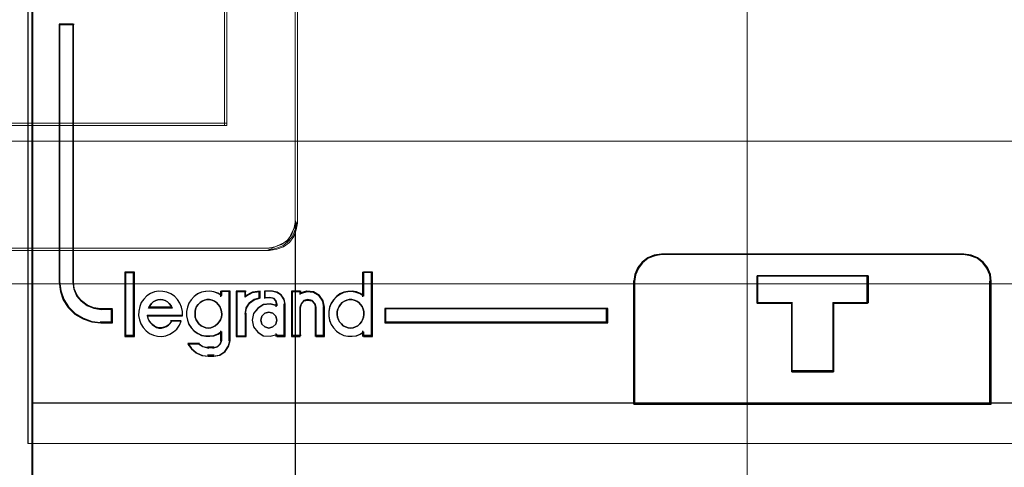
# Model space of a CAD drawing. Header units: millimetres. Extents: x -1290 to 1795, y -4192 to -1311.
# Tile 55 of 256: x 529.2 to 536.39, y -3288.4 to -3285.12. Entities that reach past the tile are written whole.
import ezdxf

# ---------------------------------------------------------------- set-up
doc = ezdxf.new("R2010")
doc.units = ezdxf.units.MM
doc.layers.add('45', color=7, linetype='Continuous')
doc.layers.add('Aparatura', color=7, linetype='Continuous', lineweight=13)

# ---------------------------------------------------------------- blocks, each defined once
blk = doc.blocks.new('*U33')
at = {"layer": '45', "color": 7}
for points in [[(79.039055, -226.499965), (6.964233, -226.499965), (6.964233, -308.565404), (79.039055, -308.565404), (79.039055, -226.499965)], [(9.909719, -286.828463), (9.909719, -286.337047), (9.493635, -286.337047), (9.231445, -286.292875), (8.992054, -286.199008), (8.775463, -286.033362), (8.615869, -285.840109), (8.507573, -285.59164), (8.479074, -285.332128), (8.479074, -275.912391), (7.960394, -275.912391), (7.960394, -285.332128), (8.011692, -285.674463), (8.114288, -285.983669), (8.296681, -286.259745), (8.541772, -286.502693), (8.83816, -286.67386), (9.163048, -286.789813), (9.493635, -286.828463), (9.909719, -286.828463)], [(28.967586, -289.794143), (42.021607, -289.794143), (42.021607, -285.30263), (41.993666, -285.053101), (41.88749, -284.803573), (41.731021, -284.609495), (41.524257, -284.443143), (41.283965, -284.348876), (41.02132, -284.310061), (29.973461, -284.310061), (29.710816, -284.348876), (29.470523, -284.443143), (29.26376, -284.609495), (29.107291, -284.803573), (29.001115, -285.053101), (28.967586, -285.30263), (28.967586, -289.794143)], [(28.989086, -289.772587), (42.000107, -289.772587), (42.000107, -285.316382), (41.972258, -285.068815), (41.866432, -284.821249), (41.710478, -284.628696), (41.504396, -284.463652), (41.264895, -284.370127), (41.003115, -284.331616), (29.991647, -284.331616), (29.729867, -284.370127), (29.490366, -284.463652), (29.284284, -284.628696), (29.12833, -284.821249), (29.022504, -285.068815), (28.989086, -285.316382), (28.989086, -289.772587)], [(10.690881, -287.302685), (10.690881, -284.996245), (10.388091, -284.996245), (10.388091, -287.302685), (10.690881, -287.302685)], [(36.259555, -286.098989), (36.259555, -288.610386), (34.733478, -288.610386), (34.733478, -286.098989), (33.466439, -286.098989), (33.466439, -285.102226), (37.520962, -285.102226), (37.520962, -286.098989), (36.259555, -286.098989)], [(34.733478, -286.098989), (34.733478, -288.610386), (36.259555, -288.610386), (36.259555, -286.098989), (37.520962, -286.098989), (37.520962, -285.102226), (33.466439, -285.102226), (33.466439, -286.098989), (34.733478, -286.098989)], [(34.74154, -286.108806), (34.74154, -288.590627), (36.251432, -288.590627), (36.251432, -286.108806), (37.499462, -286.108806), (37.499462, -285.123781), (33.487939, -285.123781), (33.487939, -286.108806), (34.74154, -286.108806)], [(28.014424, -286.294964), (19.867754, -286.294964), (19.867754, -286.828463), (28.014424, -286.828463), (28.014424, -286.294964)]]:
    blk.add_lwpolyline(points, close=True, dxfattribs=at)
at = {"layer": '45', "color": 139}
for points in [[(79.039055, -226.499965), (6.964233, -226.499965), (6.964233, -308.565404), (79.039055, -308.565404), (79.039055, -226.499965)], [(13.413075, -287.015278), (13.506456, -287.003805), (13.594001, -286.975124), (13.669872, -286.929234), (13.745744, -286.866136), (13.81578, -286.791565), (13.856634, -286.716994), (13.891652, -286.619478), (13.903324, -286.521962), (13.891652, -286.412974), (13.868307, -286.32693), (13.833289, -286.229415), (13.780762, -286.154844), (13.716563, -286.080273), (13.640691, -286.028647), (13.553146, -285.994229), (13.453929, -285.97702), (13.366385, -285.97702), (13.27884, -285.994229), (13.191296, -286.028647), (13.115424, -286.080273), (13.039552, -286.154844), (12.987025, -286.229415), (12.952008, -286.32693), (12.928662, -286.412974), (12.928662, -286.521962), (12.940335, -286.619478), (12.975353, -286.716994), (13.016207, -286.791565), (13.07457, -286.866136), (13.150442, -286.929234), (13.237986, -286.975124), (13.325531, -287.003805), (13.413075, -287.015278)], [(18.620556, -287.015278), (18.708101, -287.003805), (18.795645, -286.975124), (18.88319, -286.929234), (18.947389, -286.866136), (19.011588, -286.791565), (19.052443, -286.716994), (19.08746, -286.619478), (19.099133, -286.521962), (19.099133, -286.412974), (19.075788, -286.32693), (19.034934, -286.229415), (18.976571, -286.154844), (18.912371, -286.080273), (18.836499, -286.028647), (18.748955, -285.994229), (18.66141, -285.97702), (18.562193, -285.97702), (18.474649, -285.994229), (18.387104, -286.028647), (18.311233, -286.080273), (18.247033, -286.154844), (18.194507, -286.229415), (18.147816, -286.32693), (18.124471, -286.412974), (18.124471, -286.521962), (18.136144, -286.619478), (18.171161, -286.716994), (18.212015, -286.791565), (18.282051, -286.866136), (18.34625, -286.929234), (18.433795, -286.975124), (18.521339, -287.003805), (18.620556, -287.015278)], [(15.924315, -286.724001), (15.876196, -286.581334), (15.773943, -286.46839), (15.629587, -286.438668), (15.485231, -286.46839), (15.370948, -286.581334), (15.334859, -286.724001), (15.370948, -286.872611), (15.485231, -286.973667), (15.629587, -287.015278), (15.773943, -286.973667), (15.876196, -286.872611), (15.924315, -286.724001)]]:
    blk.add_lwpolyline(points, close=True, dxfattribs=at)
at = {"layer": '45', "color": 254}
blk.add_lwpolyline([(79.017555, -226.521521), (6.985732, -226.521521), (6.985732, -308.543849), (79.017555, -308.543849), (79.017555, -226.521521)], close=True, dxfattribs=at)
at = {"layer": '45', "color": 139}
for points in [[(7.960394, -275.912391), (7.960394, -285.339336)], [(7.960394, -275.912391), (8.512225, -275.912391)], [(8.467434, -275.912391), (8.467434, -285.339336)], [(30.013914, -284.310061), (29.740706, -284.350312), (29.49075, -284.448064), (29.275671, -284.620568), (29.112909, -284.821823), (29.002463, -285.08058), (28.967586, -285.339336)], [(29.969123, -284.310061), (41.023653, -284.310061)], [(42.021607, -285.339336), (41.99253, -285.08058), (41.882038, -284.821823), (41.719207, -284.620568), (41.504038, -284.448064), (41.253976, -284.350312), (40.980653, -284.310061)], [(7.960394, -285.294429), (8.012006, -285.645389), (8.11523, -285.962385), (8.298738, -286.245417), (8.545328, -286.494485), (8.843529, -286.669965), (9.170403, -286.788839), (9.503012, -286.828463)], [(8.467434, -285.294429), (8.496523, -285.564406), (8.607062, -285.822895), (8.769962, -286.023941), (8.991041, -286.196267), (9.235391, -286.293918), (9.503012, -286.339872)], [(10.366591, -284.976485), (10.366591, -287.32424)], [(10.366591, -284.976485), (10.712381, -284.976485)], [(10.66759, -284.976485), (10.66759, -287.32424)], [(19.054341, -284.976485), (19.054341, -285.872835)], [(19.054341, -284.976485), (19.410881, -284.976485)], [(19.36609, -284.976485), (19.36609, -287.32424)], [(28.967586, -289.794143), (28.967586, -285.294429)], [(33.466439, -285.102226), (37.520962, -285.102226)], [(33.466439, -285.102226), (33.466439, -286.129705)], [(37.47617, -285.102226), (37.47617, -286.129705)], [(41.976815, -289.794143), (41.976815, -285.294429)], [(12.466415, -286.572458), (12.466415, -286.414188), (12.432046, -286.255918), (12.369036, -286.108953), (12.283113, -285.973293), (12.174278, -285.854591), (12.048258, -285.769803), (11.905054, -285.707626), (11.756122, -285.673711), (11.595733, -285.668058), (11.446801, -285.696321), (11.297868, -285.758498), (11.16612, -285.843286), (11.063013, -285.961988), (10.965634, -286.086343), (10.908353, -286.233308), (10.879712, -286.39723), (10.868256, -286.5555), (10.902625, -286.71377), (10.954178, -286.860735), (11.040101, -286.996395), (11.148936, -287.115098), (11.263499, -287.21119), (11.412432, -287.273368), (11.561364, -287.312935), (11.716025, -287.32424), (11.864957, -287.295978), (12.013889, -287.239453), (12.139909, -287.154665), (12.260201, -287.05292), (12.357579, -286.911608), (12.420589, -286.764643)], [(12.097333, -286.284187), (12.056319, -286.200996), (11.986008, -286.117805), (11.921557, -286.060211), (11.833669, -286.009017), (11.757499, -285.98342), (11.669611, -285.97702), (11.570004, -285.98342), (11.493835, -286.009017), (11.405947, -286.060211), (11.341495, -286.117805), (11.277044, -286.200996), (11.230171, -286.284187)], [(13.903324, -285.832033), (13.770645, -285.747218), (13.62066, -285.69633), (13.470675, -285.668058), (13.32069, -285.673712), (13.164936, -285.707638), (13.026489, -285.769836), (12.899578, -285.865959), (12.789974, -285.984699), (12.703444, -286.109094), (12.651526, -286.256106), (12.616914, -286.414427), (12.616914, -286.572748), (12.651526, -286.731068), (12.703444, -286.883735), (12.789974, -287.00813), (12.899578, -287.12687), (13.026489, -287.217339), (13.164936, -287.285191), (13.32069, -287.313462), (13.470675, -287.313462), (13.62066, -287.296499), (13.770645, -287.239956), (13.903324, -287.155142)], [(13.858533, -285.668058), (13.858533, -285.872835)], [(13.858533, -285.668058), (14.215073, -285.668058)], [(14.170281, -285.668058), (14.170281, -287.478721)], [(14.437239, -285.668058), (14.437239, -287.32424)], [(14.437239, -285.668058), (14.799153, -285.668058)], [(15.306193, -285.668058), (15.015117, -285.716732), (14.754362, -285.883613)], [(14.754362, -285.668058), (14.754362, -285.883613)], [(15.306193, -285.905169), (15.09395, -285.970452), (14.912028, -286.101018), (14.784682, -286.290931), (14.754362, -286.510519)], [(15.261401, -285.668058), (15.261401, -285.94828)], [(15.462067, -285.668058), (15.462067, -285.937502)], [(15.763066, -285.668058), (15.462067, -285.668058)], [(15.462067, -285.894391), (15.678858, -285.894391)], [(15.924315, -286.174613), (15.884735, -286.03776), (15.785787, -285.926975), (15.634066, -285.894391)], [(16.225313, -286.174613), (16.18866, -285.98164), (16.072591, -285.812788), (15.913759, -285.710271), (15.718274, -285.668058)], [(16.458229, -285.668058), (16.458229, -287.32424)], [(16.458229, -285.668058), (16.804019, -285.668058)], [(17.662223, -286.284187), (17.615314, -286.04129), (17.474588, -285.833939), (17.257634, -285.69768), (17.005499, -285.668058), (16.759227, -285.745074)], [(16.759227, -285.668058), (16.759227, -285.784817)], [(17.361225, -286.284187), (17.313065, -286.130604), (17.210725, -286.009017), (17.054206, -285.97702), (16.909727, -286.009017), (16.807387, -286.130604), (16.759227, -286.284187)], [(19.099133, -285.832033), (18.966454, -285.747218), (18.828006, -285.69633), (18.666484, -285.668058), (18.516499, -285.673712), (18.366513, -285.707638), (18.222297, -285.769836), (18.095387, -285.865959), (17.985782, -285.984699), (17.899252, -286.109094), (17.847334, -286.256106), (17.812722, -286.414427), (17.812722, -286.572748), (17.847334, -286.731068), (17.899252, -286.883735), (17.985782, -287.00813), (18.095387, -287.12687), (18.222297, -287.217339), (18.366513, -287.285191), (18.516499, -287.313462), (18.666484, -287.313462), (18.828006, -287.296499), (18.966454, -287.239956), (19.099133, -287.155142)], [(9.458221, -286.294964), (9.909719, -286.294964)], [(9.864927, -286.294964), (9.864927, -286.828463)], [(11.230171, -286.241076), (12.097333, -286.241076)], [(15.924315, -286.194311), (15.678532, -286.131502), (15.426897, -286.160051), (15.222078, -286.29138), (15.069927, -286.479809), (15.023111, -286.725337), (15.069927, -286.965155), (15.222078, -287.165004), (15.426897, -287.296333), (15.678532, -287.313462), (15.924315, -287.250653)], [(15.879523, -286.131502), (15.879523, -286.235687)], [(16.180522, -286.131502), (16.180522, -287.32424)], [(16.759227, -286.241076), (16.759227, -287.32424)], [(17.316433, -286.241076), (17.316433, -287.32424)], [(17.617432, -286.241076), (17.617432, -287.32424)], [(19.867754, -286.294964), (28.014424, -286.294964)], [(19.867754, -286.294964), (19.867754, -286.828463)], [(27.969632, -286.828463), (27.969632, -286.294964)], [(33.466439, -286.086594), (34.7636, -286.086594)], [(34.7206, -286.086594), (34.7206, -288.610386)], [(36.229176, -286.086594), (37.520962, -286.086594)], [(36.229176, -286.086594), (36.229176, -288.610386)], [(11.180004, -286.548242), (12.466415, -286.548242)], [(11.180004, -286.548242), (11.203424, -286.651354), (11.24441, -286.742335), (11.302961, -286.821185), (11.367367, -286.887904), (11.443483, -286.948558), (11.519599, -286.991016), (11.607426, -287.015278), (11.706962, -287.015278), (11.794789, -286.991016), (11.882615, -286.960689), (11.958731, -286.912166), (12.023137, -286.845446), (12.075833, -286.754465)], [(12.031042, -286.735056), (12.421623, -286.735056)], [(14.437239, -287.32424), (14.799153, -287.32424), (14.799153, -286.465612)], [(9.458221, -286.785352), (9.909719, -286.785352)], [(19.867754, -286.785352), (28.014424, -286.785352)], [(10.366591, -287.281129), (10.712381, -287.281129)], [(13.586201, -288.044554), (13.819782, -288.003047), (14.023417, -287.866668), (14.15518, -287.665065), (14.215073, -287.433814)], [(13.586201, -287.748165), (13.741527, -287.696843), (13.851549, -287.594197), (13.903324, -287.433814)], [(13.858533, -287.11587), (13.858533, -287.478721)], [(15.879523, -287.209277), (15.879523, -287.32424)], [(15.879523, -287.281129), (16.225313, -287.281129)], [(16.458229, -287.281129), (16.804019, -287.281129)], [(17.316433, -287.281129), (17.662223, -287.281129)], [(19.054341, -287.11587), (19.054341, -287.32424)], [(19.054341, -287.281129), (19.410881, -287.281129)], [(12.661705, -287.572129), (12.803178, -287.759887), (12.980019, -287.917362), (13.198122, -288.020327), (13.43391, -288.044554)], [(12.661705, -287.572129), (13.089912, -287.572129)], [(13.04512, -287.572129), (13.220703, -287.689486), (13.43391, -287.748165)], [(13.39091, -287.703258), (13.629201, -287.703258)], [(13.629201, -288.001443), (13.39091, -288.001443)], [(34.7206, -288.567275), (36.273968, -288.567275)], [(6.964233, -289.749236), (79.039055, -289.749236)]]:
    blk.add_lwpolyline(points, dxfattribs=at)
at = {"layer": '45', "color": 1}
for points in [[(9.909719, -286.828463), (9.909719, -286.337047), (9.493635, -286.337047), (9.231445, -286.292875), (8.992054, -286.199008), (8.775463, -286.033362), (8.615869, -285.840109), (8.507573, -285.59164), (8.479074, -285.332128), (8.479074, -275.912391), (7.960394, -275.912391), (7.960394, -285.332128), (8.011692, -285.674463), (8.114288, -285.983669), (8.296681, -286.259745), (8.541772, -286.502693), (8.83816, -286.67386), (9.163048, -286.789813), (9.493635, -286.828463), (9.909719, -286.828463)], [(9.888219, -286.808704), (9.888219, -286.319067), (9.481313, -286.319067), (9.224907, -286.275054), (8.990797, -286.181528), (8.778983, -286.016482), (8.62291, -285.823928), (8.517003, -285.576358), (8.489133, -285.317786), (8.489133, -275.93215), (7.981894, -275.93215), (7.981894, -285.317786), (8.032061, -285.658881), (8.132394, -285.966968), (8.310763, -286.242045), (8.550447, -286.484113), (8.840298, -286.654661), (9.158018, -286.770193), (9.481313, -286.808704), (9.888219, -286.808704)], [(28.014424, -286.294964), (19.867754, -286.294964), (19.867754, -286.828463), (28.014424, -286.828463), (28.014424, -286.294964)]]:
    blk.add_lwpolyline(points, close=True, dxfattribs=at)
at = {"layer": '45', "color": 59}
for points in [[(28.967586, -289.794143), (42.021607, -289.794143), (42.021607, -285.30263), (41.993666, -285.053101), (41.88749, -284.803573), (41.731021, -284.609495), (41.524257, -284.443143), (41.283965, -284.348876), (41.02132, -284.310061), (29.973461, -284.310061), (29.710816, -284.348876), (29.470523, -284.443143), (29.26376, -284.609495), (29.107291, -284.803573), (29.001115, -285.053101), (28.967586, -285.30263), (28.967586, -289.794143)], [(10.712381, -287.32424), (10.712381, -284.976485), (10.366591, -284.976485), (10.366591, -287.32424), (10.712381, -287.32424)], [(17.898645, -286.119545), (17.847091, -286.265229), (17.812722, -286.42212), (17.812722, -286.57901), (17.847091, -286.735901), (17.898645, -286.887188), (17.984567, -287.010459), (18.093403, -287.128127), (18.219422, -287.217779), (18.362627, -287.285018), (18.511559, -287.313034), (18.660491, -287.313034), (18.82088, -287.296224), (18.958356, -287.240192), (19.090104, -287.156143), (19.090104, -287.32424), (19.410881, -287.32424), (19.410881, -284.976485), (19.090104, -284.976485), (19.090104, -285.844987), (18.958356, -285.760938), (18.82088, -285.710509), (18.660491, -285.682493), (18.511559, -285.688096), (18.362627, -285.721715), (18.219422, -285.783351), (18.093403, -285.878606), (17.984567, -285.996274), (17.898645, -286.119545)], [(36.259555, -286.098989), (36.259555, -288.610386), (34.733478, -288.610386), (34.733478, -286.098989), (33.466439, -286.098989), (33.466439, -285.102226), (37.520962, -285.102226), (37.520962, -286.098989), (36.259555, -286.098989)], [(34.733478, -286.098989), (34.733478, -288.610386), (36.259555, -288.610386), (36.259555, -286.098989), (37.520962, -286.098989), (37.520962, -285.102226), (33.466439, -285.102226), (33.466439, -286.098989), (34.733478, -286.098989)], [(34.74154, -286.108806), (34.74154, -288.590627), (36.251432, -288.590627), (36.251432, -286.108806), (37.499462, -286.108806), (37.499462, -285.123781), (33.487939, -285.123781), (33.487939, -286.108806), (34.74154, -286.108806)], [(10.879712, -286.39723), (10.868256, -286.5555), (10.902625, -286.71377), (10.954178, -286.860735), (11.040101, -286.996395), (11.148936, -287.115098), (11.263499, -287.21119), (11.412432, -287.273368), (11.561364, -287.312935), (11.716025, -287.32424), (11.864957, -287.295978), (12.013889, -287.239453), (12.139909, -287.154665), (12.260201, -287.05292), (12.357579, -286.911608), (12.420589, -286.764643), (12.065443, -286.764643), (12.013889, -286.84943), (11.950879, -286.911608), (11.876413, -286.956828), (11.790491, -286.98509), (11.704568, -287.0077), (11.607189, -287.0077), (11.521267, -286.98509), (11.446801, -286.945523), (11.372334, -286.888998), (11.309325, -286.82682), (11.252043, -286.753338), (11.211946, -286.66855), (11.189033, -286.572458), (12.466415, -286.572458), (12.466415, -286.414188), (12.432046, -286.255918), (12.369036, -286.108953), (12.283113, -285.973293), (12.174278, -285.854591), (12.048258, -285.769803), (11.905054, -285.707626), (11.756122, -285.673711), (11.595733, -285.668058), (11.446801, -285.696321), (11.297868, -285.758498), (11.16612, -285.843286), (11.063013, -285.961988), (10.965634, -286.086343), (10.908353, -286.233308), (10.879712, -286.39723)], [(12.056319, -286.200996), (12.097333, -286.284187), (11.230171, -286.284187), (11.277044, -286.200996), (11.341495, -286.117805), (11.405947, -286.060211), (11.493835, -286.009017), (11.570004, -285.98342), (11.669611, -285.97702), (11.757499, -285.98342), (11.833669, -286.009017), (11.921557, -286.060211), (11.986008, -286.117805), (12.056319, -286.200996)], [(12.097333, -286.284187), (11.230171, -286.284187), (11.277044, -286.200996), (11.341495, -286.117805), (11.405947, -286.060211), (11.493835, -286.009017), (11.570004, -285.98342), (11.669611, -285.97702), (11.757499, -285.98342), (11.833669, -286.009017), (11.921557, -286.060211), (11.986008, -286.117805), (12.056319, -286.200996), (12.097333, -286.284187)], [(12.651283, -286.250972), (12.616914, -286.40791), (12.616914, -286.564849), (12.651283, -286.721787), (12.702836, -286.873121), (12.788759, -286.996429), (12.897594, -287.114133), (13.023614, -287.203812), (13.16109, -287.271072), (13.31575, -287.299096), (13.464683, -287.299096), (13.613615, -287.282281), (13.762548, -287.226232), (13.894296, -287.142158), (13.894296, -287.467245), (13.84847, -287.607368), (13.751091, -287.697047), (13.613615, -287.741887), (13.413129, -287.741887), (13.218372, -287.697047), (13.057983, -287.607368), (12.662739, -287.607368), (12.800215, -287.781121), (12.97206, -287.92685), (13.184003, -288.022134), (13.413129, -288.044554), (13.613615, -288.044554), (13.837014, -288.005319), (14.031772, -287.876405), (14.157791, -287.685837), (14.215073, -287.467245), (14.215073, -285.668058), (13.894296, -285.668058), (13.894296, -285.830601), (13.762548, -285.746527), (13.613615, -285.696083), (13.464683, -285.668058), (13.31575, -285.673663), (13.16109, -285.707293), (13.023614, -285.768947), (12.897594, -285.864231), (12.788759, -285.981935), (12.702836, -286.105244), (12.651283, -286.250972)], [(13.27884, -285.994229), (13.366385, -285.97702), (13.453929, -285.97702), (13.553146, -285.994229), (13.640691, -286.028647), (13.716563, -286.080273), (13.780762, -286.154844), (13.833289, -286.229415), (13.868307, -286.32693), (13.891652, -286.412974), (13.903324, -286.521962), (13.891652, -286.619478), (13.856634, -286.716994), (13.81578, -286.791565), (13.745744, -286.866136), (13.669872, -286.929234), (13.594001, -286.975124), (13.506456, -287.003805), (13.413075, -287.015278), (13.325531, -287.003805), (13.237986, -286.975124), (13.150442, -286.929234), (13.07457, -286.866136), (13.016207, -286.791565), (12.975353, -286.716994), (12.940335, -286.619478), (12.928662, -286.521962), (12.928662, -286.412974), (12.952008, -286.32693), (12.987025, -286.229415), (13.039552, -286.154844), (13.115424, -286.080273), (13.191296, -286.028647), (13.27884, -285.994229)], [(13.039552, -286.154844), (13.115424, -286.080273), (13.191296, -286.028647), (13.27884, -285.994229), (13.366385, -285.97702), (13.453929, -285.97702), (13.553146, -285.994229), (13.640691, -286.028647), (13.716563, -286.080273), (13.780762, -286.154844), (13.833289, -286.229415), (13.868307, -286.32693), (13.891652, -286.412974), (13.903324, -286.521962), (13.891652, -286.619478), (13.856634, -286.716994), (13.81578, -286.791565), (13.745744, -286.866136), (13.669872, -286.929234), (13.594001, -286.975124), (13.506456, -287.003805), (13.413075, -287.015278), (13.325531, -287.003805), (13.237986, -286.975124), (13.150442, -286.929234), (13.07457, -286.866136), (13.016207, -286.791565), (12.975353, -286.716994), (12.940335, -286.619478), (12.928662, -286.521962), (12.928662, -286.412974), (12.952008, -286.32693), (12.987025, -286.229415), (13.039552, -286.154844)], [(14.437239, -285.668058), (14.437239, -287.32424), (14.771903, -287.32424), (14.771903, -286.48767), (14.80126, -286.278528), (14.924557, -286.097648), (15.100697, -285.973293), (15.306193, -285.911116), (15.306193, -285.668058), (15.02437, -285.707626), (14.771903, -285.843286), (14.771903, -285.668058), (14.437239, -285.668058)], [(14.458738, -285.689614), (14.458738, -287.302685), (14.776842, -287.302685), (14.776842, -286.487891), (14.804746, -286.284193), (14.921943, -286.108021), (15.089366, -285.986903), (15.284693, -285.926344), (15.284693, -285.689614), (15.016816, -285.728151), (14.776842, -285.86028), (14.776842, -285.689614), (14.458738, -285.689614)], [(15.219625, -286.301138), (15.069349, -286.48767), (15.023111, -286.730728), (15.069349, -286.968133), (15.219625, -287.16597), (15.421918, -287.295978), (15.670451, -287.312935), (15.913203, -287.250758), (15.913203, -287.32424), (16.225313, -287.32424), (16.225313, -286.142868), (16.190634, -285.961988), (16.080818, -285.803718), (15.930543, -285.707626), (15.745588, -285.668058), (15.479717, -285.668058), (15.479717, -285.899811), (15.658891, -285.899811), (15.791827, -285.928073), (15.878524, -286.024166), (15.913203, -286.142868), (15.913203, -286.205045), (15.670451, -286.142868), (15.421918, -286.17113), (15.219625, -286.301138)], [(16.458229, -285.668058), (16.458229, -287.32424), (16.770804, -287.32424), (16.770804, -286.255918), (16.817112, -286.120258), (16.915515, -286.012861), (17.054438, -285.984598), (17.204937, -286.012861), (17.30334, -286.120258), (17.349648, -286.255918), (17.349648, -287.32424), (17.662223, -287.32424), (17.662223, -286.255918), (17.615916, -286.024166), (17.476993, -285.826328), (17.262821, -285.696321), (17.013919, -285.668058), (16.770804, -285.741541), (16.770804, -285.668058), (16.458229, -285.668058)], [(16.479729, -285.689614), (16.479729, -287.302685), (16.781141, -287.302685), (16.781141, -286.262171), (16.825794, -286.130043), (16.920683, -286.025441), (17.054644, -285.997914), (17.199769, -286.025441), (17.294658, -286.130043), (17.339311, -286.262171), (17.339311, -287.302685), (17.640723, -287.302685), (17.640723, -286.262171), (17.59607, -286.036451), (17.462109, -285.843764), (17.255586, -285.71714), (17.015572, -285.689614), (16.781141, -285.761183), (16.781141, -285.689614), (16.479729, -285.689614)], [(18.836499, -286.028647), (18.912371, -286.080273), (18.976571, -286.154844), (19.034934, -286.229415), (19.075788, -286.32693), (19.099133, -286.412974), (19.099133, -286.521962), (19.08746, -286.619478), (19.052443, -286.716994), (19.011588, -286.791565), (18.947389, -286.866136), (18.88319, -286.929234), (18.795645, -286.975124), (18.708101, -287.003805), (18.620556, -287.015278), (18.521339, -287.003805), (18.433795, -286.975124), (18.34625, -286.929234), (18.282051, -286.866136), (18.212015, -286.791565), (18.171161, -286.716994), (18.136144, -286.619478), (18.124471, -286.521962), (18.124471, -286.412974), (18.147816, -286.32693), (18.194507, -286.229415), (18.247033, -286.154844), (18.311233, -286.080273), (18.387104, -286.028647), (18.474649, -285.994229), (18.562193, -285.97702), (18.66141, -285.97702), (18.748955, -285.994229), (18.836499, -286.028647)], [(18.247033, -286.154844), (18.311233, -286.080273), (18.387104, -286.028647), (18.474649, -285.994229), (18.562193, -285.97702), (18.66141, -285.97702), (18.748955, -285.994229), (18.836499, -286.028647), (18.912371, -286.080273), (18.976571, -286.154844), (19.034934, -286.229415), (19.075788, -286.32693), (19.099133, -286.412974), (19.099133, -286.521962), (19.08746, -286.619478), (19.052443, -286.716994), (19.011588, -286.791565), (18.947389, -286.866136), (18.88319, -286.929234), (18.795645, -286.975124), (18.708101, -287.003805), (18.620556, -287.015278), (18.521339, -287.003805), (18.433795, -286.975124), (18.34625, -286.929234), (18.282051, -286.866136), (18.212015, -286.791565), (18.171161, -286.716994), (18.136144, -286.619478), (18.124471, -286.521962), (18.124471, -286.412974), (18.147816, -286.32693), (18.194507, -286.229415), (18.247033, -286.154844)], [(27.992924, -286.31652), (19.889254, -286.31652), (19.889254, -286.808704), (27.992924, -286.808704), (27.992924, -286.31652)], [(15.876196, -286.581334), (15.924315, -286.724001), (15.876196, -286.872611), (15.773943, -286.973667), (15.629587, -287.015278), (15.485231, -286.973667), (15.370948, -286.872611), (15.334859, -286.724001), (15.370948, -286.581334), (15.485231, -286.46839), (15.629587, -286.438668), (15.773943, -286.46839), (15.876196, -286.581334)], [(15.876196, -286.581334), (15.924315, -286.724001), (15.876196, -286.872611), (15.773943, -286.973667), (15.629587, -287.015278), (15.485231, -286.973667), (15.370948, -286.872611), (15.334859, -286.724001), (15.370948, -286.581334), (15.485231, -286.46839), (15.629587, -286.438668), (15.773943, -286.46839), (15.876196, -286.581334)]]:
    blk.add_lwpolyline(points, close=True, dxfattribs=at)

msp = doc.modelspace()

# ---------------------------------------------------------------- linework, layer by layer
at = {"layer": 'Aparatura', "lineweight": 13}
for points in [[(531.2089, -3268.5741), (531.2089, -3278.9786), (531.2089, -3278.9839), (531.2089, -3278.9947), (531.2089, -3279.0216), (531.2089, -3279.1022), (531.2089, -3279.2958), (531.2089, -3279.8174), (531.2089, -3280.5594), (531.2089, -3280.5594), (531.2089, -3282.8016), (531.2089, -3283.3124), (531.2089, -3283.4791), (531.2089, -3283.549), (531.2089, -3283.5705), (531.2089, -3283.5813), (531.2089, -3283.5813), (531.2089, -3286.6085), (531.2089, -3289.2593)], [(534.5123, -3269.2355), (534.5123, -3282.8613), (534.5983, -3282.9258), (534.6789, -3282.9957), (534.7487, -3283.0818), (534.8025, -3283.1678), (534.8508, -3283.2646), (534.8831, -3283.3668), (534.9045, -3283.4743), (534.9099, -3283.5818), (534.9045, -3283.6948), (534.8831, -3283.7969), (534.8508, -3283.8991), (534.8025, -3283.9959), (534.7487, -3284.0873), (534.6789, -3284.168), (534.5983, -3284.2432), (534.5123, -3284.3078), (534.5123, -3284.3078), (534.5123, -3291.5078)], [(528.9821, -3286.8103), (529.8108, -3286.8103), (531.0216, -3286.8103), (531.0216, -3286.8103), (531.0754, -3286.7995), (531.1238, -3286.7833), (531.1669, -3286.751), (531.1992, -3286.7079), (531.2153, -3286.6594), (531.2261, -3286.6109), (531.2261, -3283.5766)], [(529.0733, -3284.2508), (529.2786, -3284.2454), (529.592, -3284.2292), (529.6028, -3284.2292), (530.2782, -3284.2292), (530.4295, -3284.2292), (530.4835, -3284.2292), (530.5051, -3284.2292), (530.5105, -3284.2292), (530.5105, -3284.2292), (530.5645, -3284.24), (530.6132, -3284.2562), (530.651, -3284.2886), (530.6834, -3284.3263), (530.6996, -3284.3749), (530.7104, -3284.4288), (530.7104, -3285.8909), (530.7104, -3285.8963), (528.1601, -3285.8963)], [(534.5125, -3291.5078), (534.5125, -3284.3078)], [(531.2113, -3289.2469), (531.2113, -3286.5944), (531.2006, -3286.6428), (531.1844, -3286.6912), (531.1522, -3286.7342), (531.1092, -3286.7665), (531.0609, -3286.7827), (531.0072, -3286.7934), (531.0072, -3286.7934), (529.7984, -3286.7934), (528.971, -3286.7934), (528.6648, -3286.7934), (528.5305, -3286.7934), (528.4875, -3286.7934), (528.4714, -3286.7934), (528.4607, -3286.7934), (528.4607, -3291.496)]]:
    msp.add_lwpolyline(points, dxfattribs=at)
for points in [[(529.2552, -3278.9457), (529.2552, -3288.2218), (529.2552, -3278.9457)], [(529.2552, -3278.9457), (594.0574, -3278.9457), (594.0574, -3288.2218), (529.2552, -3288.2218), (529.2552, -3278.9457)], [(529.2585, -3278.9475), (529.2585, -3288.2204), (529.2585, -3278.9475)], [(529.2585, -3278.9475), (594.0864, -3278.9475), (594.0864, -3288.2204), (529.2585, -3288.2204), (529.2585, -3278.9475)], [(528.9124, -3280.0548), (528.9124, -3281.2959), (527.8914, -3281.2959), (527.8914, -3285.8173), (528.9124, -3285.8173), (528.9124, -3287.0542), (594.3705, -3287.0542), (594.3705, -3285.8173), (595.3914, -3285.8173), (595.3914, -3281.2959), (594.3705, -3281.2959), (594.3705, -3280.0548), (528.9124, -3280.0548)], [(528.9124, -3280.0548), (528.9124, -3281.2959), (527.8914, -3281.2959), (527.8914, -3285.8173), (528.9124, -3285.8173), (528.9124, -3287.0542), (594.3705, -3287.0542), (594.3705, -3285.8173), (595.3914, -3285.8173), (595.3914, -3281.2959), (594.3705, -3281.2959), (594.3705, -3280.0548), (528.9124, -3280.0548)], [(528.9124, -3280.0548), (528.9124, -3281.2959), (527.8914, -3281.2959), (527.8914, -3285.8173), (528.9124, -3285.8173), (528.9124, -3287.0542), (594.3705, -3287.0542), (594.3705, -3285.8173), (595.3914, -3285.8173), (595.3914, -3281.2959), (594.3705, -3281.2959), (594.3705, -3280.0548), (528.9124, -3280.0548)], [(531.2089, -3283.568), (531.2089, -3286.6112), (531.2089, -3283.568)], [(534.5123, -3284.2937), (534.5123, -3284.2937), (534.5123, -3291.5083), (534.5123, -3284.2937)], [(530.6932, -3285.8963), (530.6932, -3285.8909), (530.6932, -3284.4173), (530.6932, -3285.8963)], [(528.1527, -3285.8794), (528.1581, -3285.8794), (530.7104, -3285.8794), (528.1527, -3285.8794)], [(594.3705, -3286.0113), (528.9123, -3286.0113), (528.9123, -3287.0542), (594.3705, -3287.0542), (594.3705, -3286.0113)], [(531.1497, -3286.751), (531.1914, -3286.7028), (531.2122, -3286.6486), (531.2261, -3286.5944), (531.1497, -3286.751)], [(531.2089, -3289.2615), (531.2089, -3286.5944), (531.2089, -3289.2615)], [(531.0218, -3286.793), (531.0218, -3286.793), (529.8051, -3286.793), (528.9724, -3286.793), (528.6642, -3286.793), (528.529, -3286.793), (528.4857, -3286.793), (528.4695, -3286.793), (528.4587, -3286.793), (531.0218, -3286.793)], [(531.0046, -3286.8103), (531.0647, -3286.7964), (531.1188, -3286.7757), (531.1669, -3286.7341), (531.0046, -3286.8103)], [(594.0574, -3288.2214), (529.2552, -3288.2214), (594.0574, -3288.2214)], [(594.0864, -3288.22), (529.2585, -3288.22), (594.0864, -3288.22)]]:
    msp.add_lwpolyline(points, close=True, dxfattribs=at)

# ---------------------------------------------------------------- block references
at = {"layer": 'Aparatura', "lineweight": 13, "xscale": 0.2, "yscale": 0.2, "zscale": 0.2}
msp.add_blockref('*U33', (527.8914, -3229.9741), dxfattribs=at)

doc.saveas('drawing.dxf')
